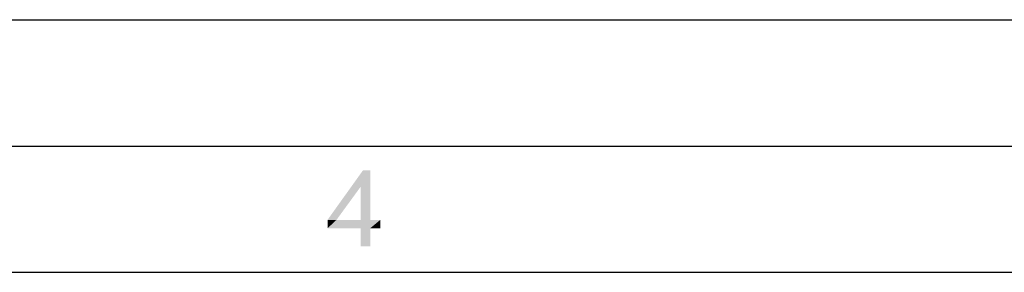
# Model space of a CAD drawing. Header units: millimetres. Extents: x 0 to 594, y 1 to 420.
# Tile 111 of 214: x 254 to 292, y 410 to 420. Entities that reach past the tile are written whole.
import ezdxf

# ---------------------------------------------------------------- set-up
doc = ezdxf.new("R2010")
doc.units = ezdxf.units.MM
doc.header["$LTSCALE"] = 32.67
doc.layers.add('61765N-2-A-2_DXF_FORMAT', color=7, linetype='CONTINUOUS')

msp = doc.modelspace()

# ---------------------------------------------------------------- linework, layer by layer
at = {"layer": '61765N-2-A-2_DXF_FORMAT', "color": 2, "linetype": 'Continuous'}
for p, q in [((0, 420), (594, 420)), ((20, 415), (589, 415))]:
    msp.add_line(p, q, dxfattribs=at)
at = {"layer": '61765N-2-A-2_DXF_FORMAT', "color": 7, "linetype": 'Continuous'}
msp.add_line((25, 410), (584, 410), dxfattribs=at)
at = {"layer": '61765N-2-A-2_DXF_FORMAT', "color": 2, "linetype": 'Continuous'}
for points in [[(267.3909, 414.0323), (267.0131, 413.3879), (265.702, 412.0768)], [(267.3909, 414.0323), (265.702, 412.0768), (267.102, 414.0323)], [(267.0131, 412.0768), (267.0131, 413.3879), (267.3909, 414.0323)], [(267.0131, 412.0768), (267.3909, 414.0323), (267.3909, 412.0768)], [(265.702, 412.0768), (267.0131, 413.3879), (266.0575, 412.0768)], [(267.3909, 412.0768), (267.7909, 412.0768), (265.702, 411.7434)], [(267.0131, 412.0768), (267.3909, 412.0768), (265.702, 411.7434)], [(266.0575, 412.0768), (267.0131, 412.0768), (265.702, 411.7434)], [(266.0575, 412.0768), (265.702, 411.7434), (265.702, 412.0768)], [(267.0131, 411.7434), (265.702, 411.7434), (267.7909, 412.0768)], [(267.3909, 411.7434), (267.0131, 411.7434), (267.7909, 412.0768)], [(267.3909, 411.7434), (267.7909, 412.0768), (267.7909, 411.7434)], [(267.3909, 411.7434), (267.0131, 411.0323), (267.0131, 411.7434)], [(267.0131, 411.0323), (267.3909, 411.7434), (267.3909, 411.0323)]]:
    msp.add_solid(points, dxfattribs=at)

doc.saveas('drawing.dxf')
